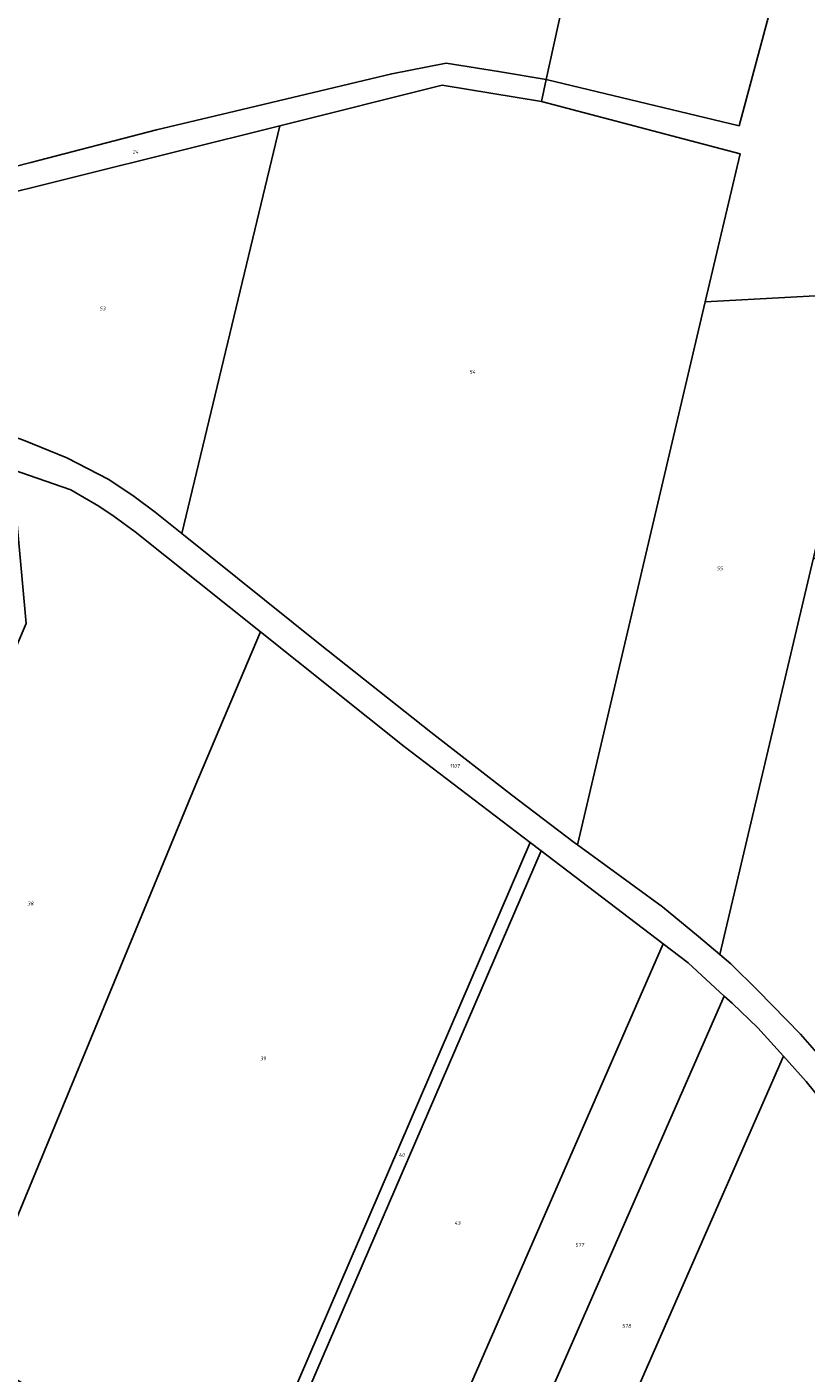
# Model space of a CAD drawing. Extents: x 177930 to 190767, y 381068 to 392034.
# Tile 12 of 256: x 180750 to 181128, y 384993 to 385645. Entities that reach past the tile are written whole.
import ezdxf
from ezdxf.enums import TextEntityAlignment as Align

# ---------------------------------------------------------------- set-up
doc = ezdxf.new("R2010")
doc.units = 0
doc.layers.add('B-XX-KG-GRENS_PERCEEL-GV', color=150, linetype='Continuous', lineweight=25)
doc.layers.add('B-XX-KG-GRENS_PERCEEL-S', color=150, linetype='Continuous', lineweight=25)
doc.styles.add('NLCS-ISO', font='NLCS-ISO.ttf', dxfattribs={"height": 1.8})

# ---------------------------------------------------------------- blocks, each defined once
blk = doc.blocks.new('SKG-PERCEELNUMMER-SO')
at = {"layer": 'DefPoints'}
blk.add_point((0, 0), dxfattribs=at)
at = {"style": 'NLCS-ISO', "oblique": 10, "flags": 1}
blk.add_attdef('GEMEENTECODE', text='', height=1.8, dxfattribs=at).set_placement((-0.5, 2.55), align=Align.MIDDLE_RIGHT)
at = {"style": 'NLCS-ISO', "oblique": 10}
blk.add_attdef('PERCEELNUMMER', text='', height=1.8, dxfattribs=at).set_placement((0, 0), align=Align.MIDDLE_CENTER)
at = {"style": 'NLCS-ISO', "oblique": 10, "flags": 1}
blk.add_attdef('SECTIE', text='', height=1.8, dxfattribs=at).set_placement((0.5, 2.5), align=Align.MIDDLE_LEFT)

msp = doc.modelspace()

# ---------------------------------------------------------------- linework, layer by layer
at = {"layer": 'B-XX-KG-GRENS_PERCEEL-GV'}
for points in [[(180591.527, 385857.165), (180513.321, 385543.393), (180529.808, 385536.168), (180534.194, 385530.359), (180542.942, 385524.332), (180554.314, 385530.285), (180593.684, 385540.096), (180662.324, 385556.844), (180751.931, 385579.642), (180812.786, 385595.497), (180847.647, 385603.74), (180926.934, 385622.639), (180953.246, 385627.729), (180978.679, 385623.846), (181001.725, 385619.954), (181032.475, 385759.513)], [(181185.516, 385729.489), (181109.485, 385751.747), (181034.963, 385771.193), (181034.314, 385768.109), (181033.1, 385762.346), (181032.475, 385759.513), (181131.853, 385733.634), (181095.364, 385597.44), (181001.725, 385619.954), (180999.548, 385609.218), (181095.867, 385583.845), (181078.964, 385512.15), (181161.911, 385516.546)], [(181144.378, 385135.085), (181125.133, 385157.06), (181104.359, 385178.145), (181091.298, 385191.118), (181085.983, 385195.624), (181075.706, 385204.337), (181058.235, 385218.676), (181017.026, 385248.825), (181015.433, 385249.99), (180984.945, 385273.027), (180945.899, 385303.385), (180892.221, 385345.884), (180825.101, 385399.75), (180812.214, 385410.093), (180801.943, 385417.634), (180789.789, 385425.938), (180769.336, 385436.378), (180748.347, 385445.053)], [(180742.754, 385430.846), (180771.274, 385421.003), (180775.979, 385418.252), (180784.803, 385412.945), (180792.306, 385408.054), (180802.426, 385400.536), (180863.319, 385352.004), (180932.984, 385296.483), (180993.97, 385249.979), (180999.295, 385245.918), (181058.512, 385200.763), (181070.644, 385191.511), (181088.18, 385175.471), (181091.93, 385172.041), (181104.49, 385160.125), (181116.873, 385146.346), (181127.917, 385134.042)]]:
    msp.add_lwpolyline(points, dxfattribs=at)
for points in [[(181001.725, 385619.954), (181095.364, 385597.44), (181131.853, 385733.634), (181032.475, 385759.513)], [(180724.563, 385560.538), (180872.694, 385597.469), (180951.408, 385617.158), (180999.548, 385609.218), (181001.725, 385619.954), (180978.679, 385623.846), (180953.246, 385627.729), (180926.934, 385622.639), (180847.647, 385603.74), (180812.786, 385595.497), (180751.931, 385579.642), (180662.324, 385556.844), (180593.684, 385540.096), (180554.314, 385530.285), (180542.942, 385524.332), (180552.073, 385518.041), (180555.328, 385518.849), (180699.73, 385554.341)], [(180999.548, 385609.218), (180951.408, 385617.158), (180872.694, 385597.469), (180825.101, 385399.75), (180892.221, 385345.884), (180945.899, 385303.385), (180984.945, 385273.027), (181015.433, 385249.99), (181017.026, 385248.825), (181078.964, 385512.15), (181095.867, 385583.845)], [(180724.563, 385560.538), (180700.782, 385461.877), (180748.347, 385445.053), (180769.336, 385436.378), (180789.789, 385425.938), (180801.943, 385417.634), (180812.214, 385410.093), (180825.101, 385399.75), (180872.694, 385597.469)], [(181078.964, 385512.15), (181017.026, 385248.825), (181058.235, 385218.676), (181075.706, 385204.337), (181085.983, 385195.624), (181131.489, 385387.964), (181146.35, 385450.775), (181161.911, 385516.546)], [(180742.754, 385430.846), (180749.552, 385356.151), (180625.382, 385064.777), (180719.184, 385005.651), (180831.381, 385276.98), (180863.319, 385352.004), (180802.426, 385400.536), (180792.306, 385408.054), (180784.803, 385412.945), (180775.979, 385418.252), (180771.274, 385421.003)], [(181085.983, 385195.624), (181091.298, 385191.118), (181104.359, 385178.145), (181125.133, 385157.06), (181144.378, 385135.085), (181150.212, 385127.425), (181190.046, 385294.459), (181203.268, 385349.519), (181131.489, 385387.964)], [(180852.661, 384921.518), (180993.97, 385249.979), (180932.984, 385296.483), (180863.319, 385352.004), (180831.381, 385276.98), (180719.184, 385005.651)], [(180856.716, 384915.433), (180857.913, 384918.208), (180999.295, 385245.918), (180993.97, 385249.979), (180852.661, 384921.518), (180851.467, 384918.74)], [(180857.913, 384918.208), (180907.335, 384887.057), (180918.283, 384879.571), (181058.512, 385200.763), (180999.295, 385245.918)], [(181058.512, 385200.763), (180918.283, 384879.571), (180919.784, 384878.576), (180932.485, 384868.348), (180943.453, 384858.405), (180947.256, 384854.306), (181088.18, 385175.471), (181070.644, 385191.511)], [(180947.256, 384854.306), (180953.827, 384847.226), (180974.894, 384822.879), (181116.873, 385146.346), (181104.49, 385160.125), (181091.93, 385172.041), (181088.18, 385175.471)], [(180974.894, 384822.879), (181006.59, 384786.248), (181037.512, 384750.512), (181176.035, 385065.167), (181159.226, 385092.465), (181149.562, 385106.441), (181139.993, 385119.066), (181127.917, 385134.042), (181116.873, 385146.346)]]:
    msp.add_lwpolyline(points, close=True, dxfattribs=at)

# ---------------------------------------------------------------- block references
at = {"layer": 'B-XX-KG-GRENS_PERCEEL-S'}
for p, values in [((180802.622, 385584.707), {'PERCEELNUMMER': '24'}), ((180786.663, 385508.87), {'PERCEELNUMMER': '53'}), ((180966.036, 385478.131), {'PERCEELNUMMER': '54'}), ((181086.004, 385382.853), {'PERCEELNUMMER': '55'}), ((180957.461, 385287.017), {'PERCEELNUMMER': '1107'}), ((180751.716, 385220.349), {'PERCEELNUMMER': '38'}), ((180864.542, 385145.232), {'PERCEELNUMMER': '39'}), ((180931.784, 385098.441), {'PERCEELNUMMER': '40'}), ((180958.733, 385065.404), {'PERCEELNUMMER': '43'}), ((181018.018, 385054.775), {'PERCEELNUMMER': '577'}), ((181040.751, 385015.534), {'PERCEELNUMMER': '578'})]:
    msp.add_blockref('SKG-PERCEELNUMMER-SO', p, dxfattribs=at).add_auto_attribs(values)

doc.saveas('drawing.dxf')
